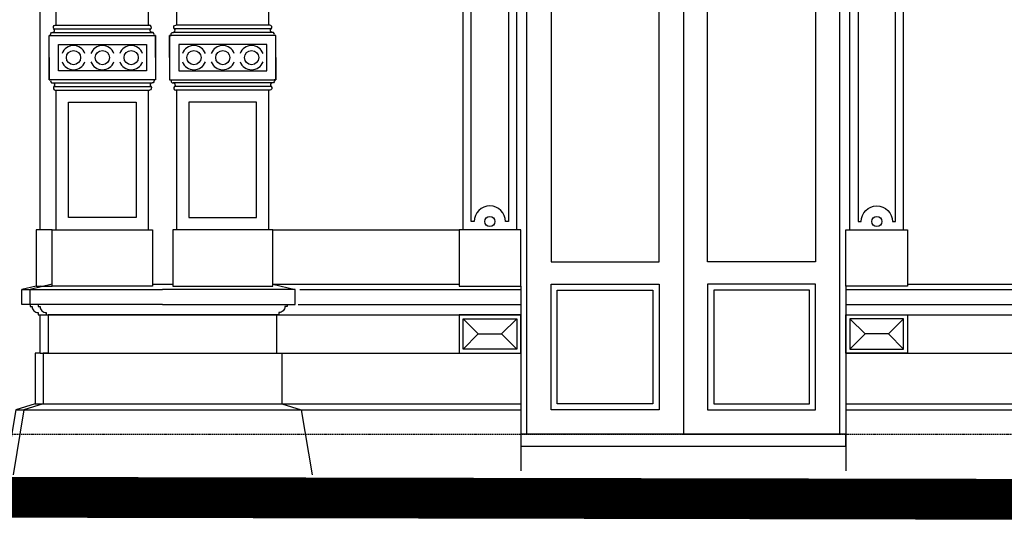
# Model space of a CAD drawing. Extents: x 0 to 286551, y -50 to 581131.
# Tile 99 of 207: x 128463 to 133329, y 554917 to 557396. Entities that reach past the tile are written whole.
import ezdxf

# ---------------------------------------------------------------- set-up
doc = ezdxf.new("R2010")
doc.units = 0
doc.header["$MEASUREMENT"] = 0
doc.linetypes.add('HIDDEN', pattern=[9.525, 6.35, -3.175])
for name, color, linetype in [('0.09', 7, 'CONTINUOUS'), ('0.13', 5, 'CONTINUOUS'), ('0.18', 1, 'CONTINUOUS'), ('0.25', 2, 'CONTINUOUS')]:
    doc.layers.add(name, color=color, linetype=linetype)
doc.layers.add('HULPLIJNEN', color=252, linetype='CONTINUOUS', plot=False)

msp = doc.modelspace()

# ---------------------------------------------------------------- linework, layer by layer
at = {"layer": '0.09'}
for points in [[(129847.5, 556063.2), (130939.4, 556063.2)], [(129840.3, 555988.2), (130939.4, 555988.2)]]:
    msp.add_lwpolyline(points, dxfattribs=at)
at = {"layer": '0.13'}
msp.add_line((128544.4, 556079.7), (128474.4, 556063.2), dxfattribs=at)
for points in [[(130879.4, 557858.2), (130879.4, 556398.2), (130864.4, 556398.2, 1), (130709.4, 556398.2), (130694.4, 556398.2), (130694.4, 557858.2), (130709.4, 557858.2, 1), (130864.4, 557858.2)], [(132606.4, 557858.2), (132606.4, 556398.2), (132621.4, 556398.2, -1), (132776.4, 556398.2), (132791.4, 556398.2), (132791.4, 557858.2), (132776.4, 557858.2, -1), (132621.4, 557858.2)]]:
    msp.add_lwpolyline(points, format="xyb", close=True, dxfattribs=at)
for points in [[(128639.4, 557368.2), (129104.4, 557368.2)], [(129699.4, 557368.2), (129234.4, 557368.2)], [(128626.2, 557333.2), (129117.6, 557333.2)], [(128632.8, 557350.7), (129111, 557350.7)], [(129712.6, 557333.2), (129221.2, 557333.2)], [(129706, 557350.7), (129227.8, 557350.7)], [(128626.2, 557083.2), (129117.6, 557083.2)], [(128632.8, 557065.7), (129111, 557065.7)], [(129712.6, 557083.2), (129221.2, 557083.2)], [(129706, 557065.7), (129227.8, 557065.7)], [(128639.4, 557048.2), (129104.4, 557048.2)], [(129699.4, 557048.2), (129234.4, 557048.2)], [(129714.4, 556358.2), (130634.4, 556358.2)], [(128514.4, 555988.2), (128474.4, 555988.2), (128474.4, 556063.2), (128514.4, 556063.2)], [(129714.4, 556089.1), (130634.4, 556089.1)], [(132851.4, 556089.1), (133555.4, 556089.1)], [(128564.4, 555748.2), (128564.4, 555938.2)], [(130654.4, 555768.2), (130654.4, 555768.2), (130654.4, 555768.2), (130654.4, 555918.2), (130654.4, 555918.2), (130919.4, 555918.2), (130919.4, 555918.2), (130919.4, 555768.2), (130919.4, 555768.2), (130654.4, 555768.2)], [(130654.4, 555768.2), (130729.4, 555843.2), (130654.4, 555918.2)], [(130919.4, 555768.2), (130844.4, 555843.2), (130919.4, 555918.2)], [(132546.4, 555938.2), (133860.4, 555938.2)], [(132831.4, 555768.2), (132831.4, 555768.2), (132831.4, 555768.2), (132831.4, 555918.2), (132831.4, 555918.2), (132566.4, 555918.2), (132566.4, 555918.2), (132566.4, 555768.2), (132566.4, 555768.2), (132831.4, 555768.2)], [(132566.4, 555768.2), (132641.4, 555843.2), (132566.4, 555918.2)], [(132831.4, 555768.2), (132756.4, 555843.2), (132831.4, 555918.2)], [(130729.4, 555843.2), (130844.4, 555843.2)], [(132756.4, 555843.2), (132641.4, 555843.2)], [(128564.4, 555748.2), (128564.4, 555748.2), (128539.4, 555748.2), (128539.4, 555498.2), (128444.4, 555468.2), (128388.9, 555135.2)]]:
    msp.add_lwpolyline(points, dxfattribs=at)
for points in [[(128514.4, 555988.2), (128514.4, 555978.2), (128524.4, 555978.2, 0.414214), (128554.4, 555948.2), (128554.4, 555938.2), (128554.4, 555938.2), (130939.4, 555938.2)], [(128554.4, 555988.2), (128554.4, 555978.2), (128564.4, 555978.2, 0.414214), (128594.4, 555948.2), (128594.4, 555938.2), (128594.4, 555938.2), (129169.4, 555938.2)], [(129784.4, 555988.2), (129784.4, 555978.2), (129774.4, 555978.2, -0.414214), (129744.4, 555948.2), (129744.4, 555938.2), (129744.4, 555938.2), (129169.4, 555938.2)]]:
    msp.add_lwpolyline(points, format="xyb", dxfattribs=at)
for points in [[(130634.4, 555938.2), (130634.4, 555748.2), (130939.4, 555748.2), (130939.4, 555938.2)], [(132851.4, 555938.2), (132851.4, 555748.2), (132546.4, 555748.2), (132546.4, 555938.2)]]:
    msp.add_lwpolyline(points, close=True, dxfattribs=at)
for centre, radius in [((128729.4, 557208.2), 35), ((128871.9, 557208.2), 35), ((129014.4, 557208.2), 35), ((129324.4, 557208.2), 35), ((129466.9, 557208.2), 35), ((129609.4, 557208.2), 35), ((130786.9, 556398.2), 25), ((132698.9, 556398.2), 25)]:
    msp.add_circle(centre, radius, dxfattribs=at)
for centre, start, end in [((128729.4, 557208.2), 19.4712, 160.5288), ((128871.9, 557208.2), 19.4712, 160.5288), ((129014.4, 557208.2), 19.4712, 160.5288), ((129324.4, 557208.2), 19.4712, 160.5288), ((129466.9, 557208.2), 19.4712, 160.5288), ((129609.4, 557208.2), 19.4712, 160.5288), ((128729.4, 557208.2), 199.4712, 340.5288), ((128871.9, 557208.2), 199.4712, 340.5288), ((129014.4, 557208.2), 199.4712, 340.5288), ((129324.4, 557208.2), 199.4712, 340.5288), ((129466.9, 557208.2), 199.4712, 340.5288), ((129609.4, 557208.2), 199.4712, 340.5288)]:
    msp.add_arc(centre, 60, start, end, dxfattribs=at)
at = {"layer": '0.18'}
msp.add_line((128564.4, 556084.4), (128564.4, 556084.4), dxfattribs=at)
for points in [[(131742.9, 557938.2), (131742.9, 555348.2), (130969.4, 555348.2), (130969.4, 557938.2)], [(131742.9, 557938.2), (131742.9, 555348.2), (132516.4, 555348.2), (132516.4, 557938.2)], [(131089.4, 557818.2), (131089.4, 556199), (131622.9, 556199), (131622.9, 557818.2)], [(132396.4, 557818.2), (132396.4, 556199), (131862.9, 556199), (131862.9, 557818.2)], [(128654.4, 557143.2), (128654.4, 557273.2), (129089.4, 557273.2), (129089.4, 557143.2)], [(129684.4, 557143.2), (129684.4, 557273.2), (129249.4, 557273.2), (129249.4, 557143.2)], [(128704.4, 556418.2), (128704.4, 556988.2), (129039.4, 556988.2), (129039.4, 556418.2)], [(129634.4, 556418.2), (129634.4, 556988.2), (129299.4, 556988.2), (129299.4, 556418.2)], [(131089.4, 555468.2), (131089.4, 556089.1), (131622.9, 556089.1), (131622.9, 555468.2)], [(131119.4, 555498.2), (131119.4, 556059.1), (131592.9, 556059.1), (131592.9, 555498.2)], [(132396.4, 555468.2), (132396.4, 556089.1), (131862.9, 556089.1), (131862.9, 555468.2)], [(132366.4, 555498.2), (132366.4, 556059.1), (131892.9, 556059.1), (131892.9, 555498.2)], [(128604.4, 555748.2), (129734.4, 555748.2), (129734.4, 555938.2), (128604.4, 555938.2)]]:
    msp.add_lwpolyline(points, close=True, dxfattribs=at)
for points in [[(128609.4, 557208.2), (128609.4, 557318.2), (128617.5, 557318.2, -0.57735), (128626.2, 557333.2, 0.69108), (128632.8, 557350.7, -0.69108), (128639.4, 557368.2)], [(129134.4, 557208.2), (129134.4, 557318.2), (129126.3, 557318.2, 0.57735), (129117.6, 557333.2, -0.69108), (129111, 557350.7, 0.69108), (129104.4, 557368.2)], [(129204.4, 557208.2), (129204.4, 557318.2), (129212.5, 557318.2, -0.57735), (129221.2, 557333.2, 0.69108), (129227.8, 557350.7, -0.69108), (129234.4, 557368.2)], [(129729.4, 557208.2), (129729.4, 557318.2), (129721.3, 557318.2, 0.57735), (129712.6, 557333.2, -0.69108), (129706, 557350.7, 0.69108), (129699.4, 557368.2)], [(128609.4, 557208.2), (128609.4, 557098.2), (128617.5, 557098.2, 0.57735), (128626.2, 557083.2, -0.69108), (128632.8, 557065.7, 0.69108), (128639.4, 557048.2)], [(129134.4, 557208.2), (129134.4, 557098.2), (129126.3, 557098.2, -0.57735), (129117.6, 557083.2, 0.69108), (129111, 557065.7, -0.69108), (129104.4, 557048.2)], [(129204.4, 557208.2), (129204.4, 557098.2), (129212.5, 557098.2, 0.57735), (129221.2, 557083.2, -0.69108), (129227.8, 557065.7, 0.69108), (129234.4, 557048.2)], [(129729.4, 557208.2), (129729.4, 557098.2), (129721.3, 557098.2, -0.57735), (129712.6, 557083.2, 0.69108), (129706, 557065.7, -0.69108), (129699.4, 557048.2)]]:
    msp.add_lwpolyline(points, format="xyb", dxfattribs=at)
for points in [[(128624.4, 556358.2), (128564.4, 556358.2), (128544.4, 556358.2), (128544.4, 556079.7), (128544.4, 556079.7), (128624.4, 556079.7)], [(129119.4, 556089.1), (129219.4, 556089.1)], [(128564.4, 555748.2), (130939.4, 555748.2)], [(132546.4, 555748.2), (133860.4, 555748.2)], [(128444.4, 555468.2), (130939.4, 555468.2)], [(128484.4, 555468.2), (129854.4, 555468.2)], [(128539.4, 555498.2), (130939.4, 555498.2)], [(128579.4, 555498.2), (129759.4, 555498.2)], [(132546.4, 555498.2), (133860.4, 555498.2)], [(132546.4, 555468.2), (133860.4, 555468.2)]]:
    msp.add_lwpolyline(points, dxfattribs=at)
at = {"layer": '0.25'}
for p, q in [((128624.4, 556089.1), (128514.4, 556063.2)), ((129714.4, 556089.1), (129824.4, 556063.2))]:
    msp.add_line(p, q, dxfattribs=at)
for points in [[(128564.4, 556358.2), (128564.4, 560825.7)], [(128644.4, 557368.2), (128644.4, 560198.2)], [(129099.4, 557368.2), (129099.4, 560198.2)], [(129239.4, 557368.2), (129239.4, 560198.2)], [(129694.4, 557368.2), (129694.4, 560198.2)], [(130654.4, 556358.2), (130654.4, 557898.2)], [(130919.4, 556358.2), (130919.4, 557898.2)], [(132566.4, 556358.2), (132566.4, 557898.2)], [(132831.4, 556358.2), (132831.4, 557898.2)], [(128644.4, 556358.2), (128644.4, 557048.2)], [(129099.4, 556358.2), (129099.4, 557048.2)], [(129239.4, 556358.2), (129239.4, 557048.2)], [(129694.4, 556358.2), (129694.4, 557048.2)], [(129169.4, 555988.2), (128514.4, 555988.2), (128514.4, 556063.2), (129169.4, 556063.2)], [(129169.4, 555988.2), (129824.4, 555988.2), (129824.4, 556063.2), (129169.4, 556063.2)], [(130939.4, 556079.7), (130939.4, 555233.1)], [(130939.4, 556079.7), (130939.4, 555233.1)], [(132546.4, 556079.7), (132546.4, 555233.1)], [(132546.4, 556079.7), (132546.4, 555233.1)], [(132546.4, 556063.2), (133860.4, 556063.2)], [(132546.4, 555988.2), (133860.4, 555988.2)], [(128604.4, 555748.2), (128604.4, 555748.2), (128579.4, 555748.2), (128579.4, 555498.2), (128484.4, 555468.2), (128430.8, 555146.5), (128430.8, 555146.5)], [(129734.4, 555748.2), (129734.4, 555748.2), (129759.4, 555748.2), (129759.4, 555498.2), (129854.4, 555468.2), (129908, 555146.5), (129908, 555146.5)], [(86231.8, 555167.2), (104741.8, 555167.2), (106608.4, 555237.9), (108613.4, 555237.9), (110618.4, 555237.9), (112485, 555167.2), (112485, 555167.2), (137331, 555117.2), (141864.6, 555117.2)], [(130939.4, 555233.1), (130939.4, 555167.2)], [(132546.4, 555233.1), (132546.4, 555167.2)]]:
    msp.add_lwpolyline(points, dxfattribs=at)
for points in [[(128609.4, 557098.2), (128609.4, 557318.2), (129134.4, 557318.2), (129134.4, 557098.2)], [(129729.4, 557098.2), (129729.4, 557318.2), (129204.4, 557318.2), (129204.4, 557098.2)], [(128624.4, 556079.7), (128624.4, 556358.2), (129119.4, 556358.2), (129119.4, 556079.7)], [(129714.4, 556079.7), (129714.4, 556358.2), (129219.4, 556358.2), (129219.4, 556079.7)], [(130939.4, 556079.7), (130939.4, 556358.2), (130634.4, 556358.2), (130634.4, 556079.7)], [(132546.4, 556079.7), (132546.4, 556358.2), (132851.4, 556358.2), (132851.4, 556079.7)], [(130939.4, 555348.2), (130939.4, 555288.2), (132546.4, 555288.2), (132546.4, 555348.2)]]:
    msp.add_lwpolyline(points, close=True, dxfattribs=at)
at = {"layer": '0.25', "const_width": 200}
msp.add_lwpolyline([(86231.8, 555067.2), (104743.7, 555067.2), (106610.3, 555137.9), (108613.4, 555137.9), (110616.5, 555137.9), (112483, 555067.2), (137330.9, 555017.2), (141864.6, 555017.2)], dxfattribs=at)
at = {"layer": 'HULPLIJNEN', "linetype": 'HIDDEN'}
msp.add_lwpolyline([(81540.7, 555348.2), (178470, 555348.2)], dxfattribs=at)

doc.saveas('drawing.dxf')
